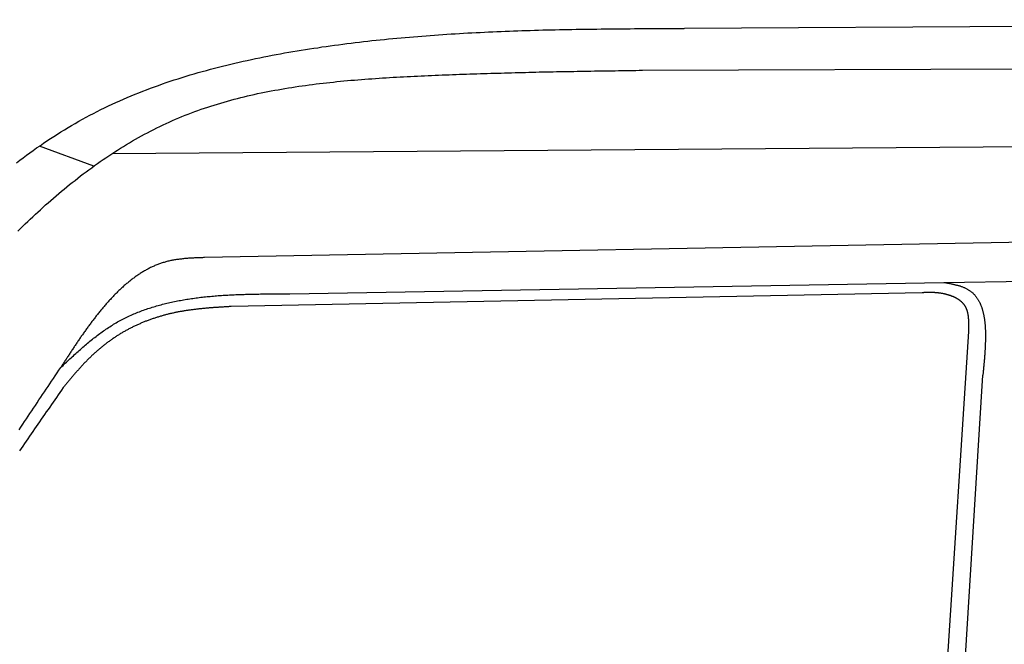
# Model space of a CAD drawing. Extents: x 562 to 7231, y 5317 to 12476.
# Tile 38 of 68: x 2744 to 3600, y 9676 to 10219. Entities that reach past the tile are written whole.
import ezdxf

# ---------------------------------------------------------------- set-up
doc = ezdxf.new("R2010")
doc.units = 0
doc.layers.add('CAR', color=10, linetype='CONTINUOUS')

msp = doc.modelspace()

# ---------------------------------------------------------------- linework, layer by layer
at = {"layer": 'CAR'}
for p, q in [((3322.015, 10211.32), (4447.567, 10218.799)), ((3285.7, 10174.896), (4447.567, 10178.798)), ((2824.7, 10102.53), (4447.567, 10115.178)), ((2808.815, 10091.629), (2761.468, 10109.014)), ((3676.283, 10026.669), (2905.009, 10012.208)), ((3547.453, 9990.721), (4447.567, 10003.697)), ((2979.174, 9980.737), (3547.453, 9990.721)), ((3528.57, 9981.715), (2928.088, 9969.737)), ((3536.148, 9436.974), (3569.133, 9948.034)), ((3552.165, 9439.585), (3581.497, 9910.112))]:
    msp.add_line(p, q, dxfattribs=at)
for points in [[(2741.51, 10094.5, 0), (2744.41, 10096.7, 0), (2747.33, 10098.9, 0), (2750.25, 10101.1, 0), (2753.19, 10103.2, 0), (2756.15, 10105.3, 0), (2759.11, 10107.4, 0), (2762.09, 10109.4, 0), (2765.09, 10111.5, 0), (2768.09, 10113.5, 0), (2771.12, 10115.5, 0), (2774.15, 10117.5, 0), (2777.2, 10119.4, 0), (2780.26, 10121.3, 0), (2783.34, 10123.2, 0), (2786.43, 10125.1, 0), (2789.54, 10127, 0), (2792.66, 10128.8, 0), (2795.8, 10130.6, 0), (2798.95, 10132.3, 0), (2802.12, 10134.1, 0), (2805.3, 10135.8, 0), (2808.5, 10137.4, 0), (2811.71, 10139.1, 0), (2814.94, 10140.7, 0), (2818.18, 10142.3, 0), (2821.44, 10143.9, 0), (2824.71, 10145.4, 0), (2827.99, 10146.9, 0), (2831.29, 10148.4, 0), (2834.6, 10149.8, 0), (2837.92, 10151.3, 0), (2841.26, 10152.7, 0), (2844.61, 10154, 0), (2847.97, 10155.4, 0), (2851.34, 10156.7, 0), (2854.72, 10158, 0), (2858.11, 10159.3, 0), (2861.52, 10160.6, 0), (2864.93, 10161.8, 0), (2868.36, 10163, 0), (2871.79, 10164.2, 0), (2875.24, 10165.3, 0), (2878.69, 10166.5, 0), (2882.16, 10167.6, 0), (2885.63, 10168.7, 0), (2889.11, 10169.8, 0), (2892.6, 10170.8, 0), (2896.1, 10171.9, 0), (2899.61, 10172.9, 0), (2903.12, 10173.9, 0), (2906.64, 10174.8, 0), (2910.17, 10175.8, 0), (2913.7, 10176.7, 0), (2917.25, 10177.6, 0), (2920.79, 10178.5, 0), (2924.35, 10179.4, 0), (2927.91, 10180.2, 0), (2931.47, 10181.1, 0), (2935.04, 10181.9, 0), (2938.62, 10182.7, 0), (2942.2, 10183.5, 0), (2945.78, 10184.3, 0), (2949.37, 10185, 0), (2952.96, 10185.8, 0), (2956.55, 10186.5, 0), (2960.15, 10187.2, 0), (2963.76, 10187.9, 0), (2967.36, 10188.5, 0), (2970.97, 10189.2, 0), (2974.58, 10189.9, 0), (2978.19, 10190.5, 0), (2981.8, 10191.1, 0), (2985.41, 10191.7, 0), (2989.03, 10192.3, 0), (2992.64, 10192.9, 0), (2996.26, 10193.5, 0), (2999.88, 10194, 0), (3003.49, 10194.5, 0), (3007.11, 10195.1, 0), (3010.73, 10195.6, 0), (3014.35, 10196.1, 0), (3017.96, 10196.6, 0), (3021.58, 10197.1, 0), (3025.2, 10197.6, 0), (3028.82, 10198, 0), (3032.43, 10198.5, 0), (3036.05, 10198.9, 0), (3039.67, 10199.4, 0), (3043.29, 10199.8, 0), (3046.9, 10200.2, 0), (3050.52, 10200.6, 0), (3054.14, 10201, 0), (3057.76, 10201.4, 0), (3061.38, 10201.7, 0), (3065, 10202.1, 0), (3068.61, 10202.4, 0), (3072.23, 10202.8, 0), (3075.85, 10203.1, 0), (3079.47, 10203.4, 0), (3083.09, 10203.7, 0), (3086.71, 10204, 0), (3090.33, 10204.3, 0), (3093.94, 10204.6, 0), (3097.56, 10204.9, 0), (3101.18, 10205.2, 0), (3104.8, 10205.4, 0), (3108.42, 10205.7, 0), (3112.04, 10205.9, 0), (3115.66, 10206.2, 0), (3119.28, 10206.4, 0), (3122.9, 10206.6, 0), (3126.52, 10206.9, 0), (3130.14, 10207.1, 0), (3133.76, 10207.3, 0), (3137.37, 10207.5, 0), (3140.99, 10207.7, 0), (3144.61, 10207.8, 0), (3148.23, 10208, 0), (3151.85, 10208.2, 0), (3155.47, 10208.3, 0), (3159.09, 10208.5, 0), (3162.71, 10208.7, 0), (3166.33, 10208.8, 0), (3169.95, 10208.9, 0), (3173.57, 10209.1, 0), (3177.19, 10209.2, 0), (3180.81, 10209.3, 0), (3184.43, 10209.4, 0), (3188.05, 10209.5, 0), (3191.67, 10209.7, 0), (3195.29, 10209.8, 0), (3198.91, 10209.9, 0), (3202.53, 10209.9, 0), (3206.15, 10210, 0), (3209.77, 10210.1, 0), (3213.39, 10210.2, 0), (3217.02, 10210.3, 0), (3220.64, 10210.3, 0), (3224.26, 10210.4, 0), (3227.88, 10210.5, 0), (3231.5, 10210.5, 0), (3235.12, 10210.6, 0), (3238.74, 10210.6, 0), (3242.36, 10210.7, 0), (3245.98, 10210.7, 0), (3249.6, 10210.8, 0), (3253.22, 10210.8, 0), (3256.84, 10210.9, 0), (3260.46, 10210.9, 0), (3264.08, 10211, 0), (3267.7, 10211, 0), (3271.32, 10211, 0), (3274.94, 10211, 0), (3278.57, 10211.1, 0), (3282.19, 10211.1, 0), (3285.81, 10211.1, 0), (3289.43, 10211.1, 0), (3293.05, 10211.2, 0), (3296.67, 10211.2, 0), (3300.29, 10211.2, 0), (3303.91, 10211.2, 0), (3307.53, 10211.2, 0), (3311.15, 10211.3, 0), (3314.77, 10211.3, 0), (3318.39, 10211.3, 0), (3322.01, 10211.3, 0)], [(2742.75, 10035.1, 0), (2744.9, 10037.2, 0), (2747.05, 10039.4, 0), (2749.22, 10041.5, 0), (2751.39, 10043.5, 0), (2753.58, 10045.6, 0), (2755.78, 10047.7, 0), (2757.99, 10049.8, 0), (2760.2, 10051.8, 0), (2762.43, 10053.8, 0), (2764.68, 10055.9, 0), (2766.93, 10057.9, 0), (2769.19, 10059.9, 0), (2771.47, 10061.9, 0), (2773.76, 10063.9, 0), (2776.06, 10065.9, 0), (2778.37, 10067.8, 0), (2780.69, 10069.8, 0), (2783.03, 10071.7, 0), (2785.37, 10073.6, 0), (2787.73, 10075.6, 0), (2790.1, 10077.5, 0), (2792.48, 10079.3, 0), (2794.87, 10081.2, 0), (2797.27, 10083.1, 0), (2799.69, 10084.9, 0), (2802.11, 10086.7, 0), (2804.55, 10088.5, 0), (2807, 10090.3, 0), (2809.46, 10092.1, 0), (2811.92, 10093.8, 0), (2814.41, 10095.6, 0), (2816.9, 10097.3, 0), (2819.4, 10099, 0), (2821.91, 10100.7, 0), (2824.44, 10102.4, 0), (2826.97, 10104, 0), (2829.52, 10105.6, 0), (2832.07, 10107.2, 0), (2834.64, 10108.8, 0), (2837.22, 10110.4, 0), (2839.8, 10111.9, 0), (2842.4, 10113.5, 0), (2845.01, 10115, 0), (2847.63, 10116.4, 0), (2850.26, 10117.9, 0), (2852.9, 10119.3, 0), (2855.55, 10120.7, 0), (2858.21, 10122.1, 0), (2860.89, 10123.5, 0), (2863.57, 10124.8, 0), (2866.26, 10126.2, 0), (2868.96, 10127.4, 0), (2871.67, 10128.7, 0), (2874.4, 10129.9, 0), (2877.13, 10131.2, 0), (2879.87, 10132.4, 0), (2882.62, 10133.5, 0), (2885.38, 10134.7, 0), (2888.16, 10135.8, 0), (2890.94, 10136.9, 0), (2893.73, 10137.9, 0), (2896.53, 10139, 0), (2899.33, 10140, 0), (2902.15, 10141, 0), (2904.97, 10141.9, 0), (2907.81, 10142.9, 0), (2910.65, 10143.8, 0), (2913.5, 10144.7, 0), (2916.36, 10145.6, 0), (2919.22, 10146.4, 0), (2922.09, 10147.3, 0), (2924.98, 10148.1, 0), (2927.86, 10148.9, 0), (2930.76, 10149.7, 0), (2933.66, 10150.4, 0), (2936.57, 10151.2, 0), (2939.48, 10151.9, 0), (2942.4, 10152.6, 0), (2945.33, 10153.3, 0), (2948.27, 10153.9, 0), (2951.21, 10154.6, 0), (2954.15, 10155.2, 0), (2957.1, 10155.8, 0), (2960.06, 10156.4, 0), (2963.02, 10156.9, 0), (2965.99, 10157.5, 0), (2968.97, 10158, 0), (2971.94, 10158.6, 0), (2974.93, 10159.1, 0), (2977.91, 10159.6, 0), (2980.9, 10160, 0), (2983.9, 10160.5, 0), (2986.9, 10161, 0), (2989.9, 10161.4, 0), (2992.91, 10161.8, 0), (2995.92, 10162.2, 0), (2998.94, 10162.6, 0), (3001.96, 10163, 0), (3004.98, 10163.4, 0), (3008, 10163.7, 0), (3011.03, 10164.1, 0), (3014.06, 10164.4, 0), (3017.09, 10164.7, 0), (3020.13, 10165, 0), (3023.16, 10165.3, 0), (3026.2, 10165.6, 0), (3029.24, 10165.9, 0), (3032.28, 10166.2, 0), (3035.33, 10166.4, 0), (3038.37, 10166.7, 0), (3041.42, 10166.9, 0), (3044.47, 10167.2, 0), (3047.52, 10167.4, 0), (3050.57, 10167.6, 0), (3053.62, 10167.8, 0), (3056.67, 10168, 0), (3059.72, 10168.2, 0), (3062.77, 10168.4, 0), (3065.82, 10168.6, 0), (3068.87, 10168.8, 0), (3071.92, 10168.9, 0), (3074.97, 10169.1, 0), (3078.02, 10169.3, 0), (3081.07, 10169.4, 0), (3084.12, 10169.6, 0), (3087.16, 10169.7, 0), (3090.21, 10169.9, 0), (3093.25, 10170, 0), (3096.3, 10170.2, 0), (3099.34, 10170.3, 0), (3102.38, 10170.4, 0), (3105.41, 10170.6, 0), (3108.45, 10170.7, 0), (3111.48, 10170.8, 0), (3114.52, 10170.9, 0), (3117.55, 10171, 0), (3120.58, 10171.2, 0), (3123.6, 10171.3, 0), (3126.63, 10171.4, 0), (3129.66, 10171.5, 0), (3132.68, 10171.6, 0), (3135.7, 10171.7, 0), (3138.72, 10171.8, 0), (3141.74, 10171.9, 0), (3144.76, 10172, 0), (3147.78, 10172.1, 0), (3150.8, 10172.2, 0), (3153.81, 10172.3, 0), (3156.83, 10172.4, 0), (3159.84, 10172.5, 0), (3162.85, 10172.5, 0), (3165.86, 10172.6, 0), (3168.87, 10172.7, 0), (3171.88, 10172.8, 0), (3174.89, 10172.9, 0), (3177.89, 10172.9, 0), (3180.9, 10173, 0), (3183.9, 10173.1, 0), (3186.91, 10173.2, 0), (3189.91, 10173.2, 0), (3192.91, 10173.3, 0), (3195.91, 10173.4, 0), (3198.91, 10173.4, 0), (3201.91, 10173.5, 0), (3204.91, 10173.5, 0), (3207.91, 10173.6, 0), (3210.91, 10173.7, 0), (3213.9, 10173.7, 0), (3216.9, 10173.8, 0), (3219.9, 10173.8, 0), (3222.89, 10173.9, 0), (3225.89, 10173.9, 0), (3228.88, 10174, 0), (3231.87, 10174.1, 0), (3234.87, 10174.1, 0), (3237.86, 10174.2, 0), (3240.85, 10174.2, 0), (3243.84, 10174.3, 0), (3246.83, 10174.3, 0), (3249.83, 10174.4, 0), (3252.82, 10174.4, 0), (3255.81, 10174.4, 0), (3258.8, 10174.5, 0), (3261.79, 10174.5, 0), (3264.78, 10174.6, 0), (3267.77, 10174.6, 0), (3270.75, 10174.7, 0), (3273.74, 10174.7, 0), (3276.73, 10174.8, 0), (3279.72, 10174.8, 0), (3282.71, 10174.9, 0), (3285.7, 10174.9, 0)], [(2905.01, 10012.2, 0), (2904.13, 10012.2, 0), (2903.25, 10012.1, 0), (2902.37, 10012.1, 0), (2901.49, 10012.1, 0), (2900.62, 10012.1, 0), (2899.74, 10012, 0), (2898.86, 10012, 0), (2897.99, 10011.9, 0), (2897.11, 10011.9, 0), (2896.23, 10011.9, 0), (2895.36, 10011.8, 0), (2894.49, 10011.8, 0), (2893.61, 10011.7, 0), (2892.74, 10011.7, 0), (2891.87, 10011.6, 0), (2891, 10011.6, 0), (2890.14, 10011.5, 0), (2889.27, 10011.4, 0), (2888.41, 10011.4, 0), (2887.54, 10011.3, 0), (2886.68, 10011.2, 0), (2885.82, 10011.1, 0), (2884.96, 10011, 0), (2884.11, 10010.9, 0), (2883.25, 10010.8, 0), (2882.4, 10010.7, 0), (2881.55, 10010.6, 0), (2880.7, 10010.5, 0), (2879.85, 10010.3, 0), (2879.01, 10010.2, 0), (2878.17, 10010, 0), (2877.33, 10009.9, 0), (2876.5, 10009.7, 0), (2875.66, 10009.6, 0), (2874.83, 10009.4, 0), (2874, 10009.2, 0), (2873.18, 10009, 0), (2872.36, 10008.8, 0), (2871.54, 10008.6, 0), (2870.72, 10008.4, 0), (2869.91, 10008.1, 0), (2869.1, 10007.9, 0), (2868.3, 10007.6, 0), (2867.49, 10007.4, 0), (2866.69, 10007.1, 0), (2865.9, 10006.8, 0), (2865.1, 10006.5, 0), (2864.31, 10006.2, 0), (2863.53, 10005.9, 0), (2862.74, 10005.6, 0), (2861.96, 10005.3, 0), (2861.19, 10004.9, 0), (2860.41, 10004.6, 0), (2859.64, 10004.2, 0), (2858.88, 10003.9, 0), (2858.11, 10003.5, 0), (2857.35, 10003.1, 0), (2856.59, 10002.7, 0), (2855.84, 10002.3, 0), (2855.08, 10001.9, 0), (2854.34, 10001.5, 0), (2853.59, 10001.1, 0), (2852.85, 10000.7, 0), (2852.11, 10000.2, 0), (2851.37, 9999.81, 0), (2850.64, 9999.36, 0), (2849.91, 9998.9, 0), (2849.18, 9998.44, 0), (2848.46, 9997.97, 0), (2847.74, 9997.5, 0), (2847.02, 9997.01, 0), (2846.3, 9996.52, 0), (2845.59, 9996.03, 0), (2844.88, 9995.52, 0), (2844.18, 9995.01, 0), (2843.48, 9994.5, 0), (2842.78, 9993.98, 0), (2842.08, 9993.45, 0), (2841.39, 9992.92, 0), (2840.69, 9992.38, 0), (2840.01, 9991.83, 0), (2839.32, 9991.28, 0), (2838.64, 9990.72, 0), (2837.96, 9990.16, 0), (2837.29, 9989.59, 0), (2836.61, 9989.02, 0), (2835.94, 9988.44, 0), (2835.28, 9987.86, 0), (2834.61, 9987.27, 0), (2833.95, 9986.67, 0), (2833.3, 9986.08, 0), (2832.64, 9985.47, 0), (2831.99, 9984.87, 0), (2831.34, 9984.26, 0), (2830.69, 9983.64, 0), (2830.05, 9983.02, 0), (2829.41, 9982.4, 0), (2828.77, 9981.77, 0), (2828.14, 9981.13, 0), (2827.51, 9980.5, 0), (2826.88, 9979.86, 0), (2826.25, 9979.21, 0), (2825.63, 9978.57, 0), (2825.01, 9977.92, 0), (2824.39, 9977.26, 0), (2823.78, 9976.61, 0), (2823.17, 9975.95, 0), (2822.56, 9975.28, 0), (2821.95, 9974.62, 0), (2821.35, 9973.95, 0), (2820.75, 9973.28, 0), (2820.15, 9972.6, 0), (2819.56, 9971.93, 0), (2818.96, 9971.25, 0), (2818.38, 9970.57, 0), (2817.79, 9969.88, 0), (2817.21, 9969.2, 0), (2816.63, 9968.51, 0), (2816.05, 9967.82, 0), (2815.47, 9967.13, 0), (2814.9, 9966.44, 0), (2814.33, 9965.74, 0), (2813.77, 9965.05, 0), (2813.2, 9964.35, 0), (2812.64, 9963.65, 0), (2812.08, 9962.95, 0), (2811.53, 9962.25, 0), (2810.97, 9961.55, 0), (2810.42, 9960.85, 0), (2809.88, 9960.14, 0), (2809.33, 9959.44, 0), (2808.79, 9958.74, 0), (2808.25, 9958.03, 0), (2807.71, 9957.33, 0), (2807.18, 9956.62, 0), (2806.65, 9955.91, 0), (2806.12, 9955.21, 0), (2805.59, 9954.5, 0), (2805.07, 9953.79, 0), (2804.55, 9953.09, 0), (2804.03, 9952.38, 0), (2803.51, 9951.67, 0), (2802.99, 9950.96, 0), (2802.48, 9950.26, 0), (2801.97, 9949.55, 0), (2801.46, 9948.84, 0), (2800.96, 9948.13, 0), (2800.45, 9947.42, 0), (2799.95, 9946.71, 0), (2799.45, 9946, 0), (2798.95, 9945.29, 0), (2798.46, 9944.58, 0), (2797.96, 9943.87, 0), (2797.47, 9943.15, 0), (2796.98, 9942.44, 0), (2796.49, 9941.73, 0), (2796, 9941.02, 0), (2795.51, 9940.31, 0), (2795.03, 9939.59, 0), (2794.55, 9938.88, 0), (2794.06, 9938.17, 0), (2793.58, 9937.46, 0), (2793.1, 9936.74, 0), (2792.63, 9936.03, 0), (2792.15, 9935.32, 0), (2791.67, 9934.6, 0), (2791.2, 9933.89, 0), (2790.73, 9933.17, 0), (2790.25, 9932.46, 0), (2789.78, 9931.75, 0), (2789.31, 9931.03, 0), (2788.84, 9930.32, 0), (2788.38, 9929.6, 0), (2787.91, 9928.89, 0), (2787.44, 9928.17, 0), (2786.97, 9927.46, 0), (2786.51, 9926.74, 0), (2786.04, 9926.03, 0), (2785.58, 9925.31, 0), (2785.12, 9924.6, 0), (2784.65, 9923.88, 0), (2784.19, 9923.17, 0), (2783.73, 9922.45, 0), (2783.27, 9921.74, 0), (2782.81, 9921.02, 0), (2782.35, 9920.3, 0), (2781.88, 9919.59, 0), (2781.42, 9918.87, 0), (2780.96, 9918.16, 0), (2780.5, 9917.44, 0), (2780.04, 9916.73, 0)], [(3547.45, 9990.72, 0), (3548.09, 9990.61, 0), (3548.73, 9990.49, 0), (3549.37, 9990.37, 0), (3550, 9990.26, 0), (3550.64, 9990.14, 0), (3551.27, 9990.02, 0), (3551.91, 9989.9, 0), (3552.54, 9989.77, 0), (3553.17, 9989.65, 0), (3553.79, 9989.52, 0), (3554.42, 9989.39, 0), (3555.04, 9989.26, 0), (3555.66, 9989.13, 0), (3556.27, 9988.99, 0), (3556.88, 9988.85, 0), (3557.49, 9988.7, 0), (3558.09, 9988.55, 0), (3558.69, 9988.4, 0), (3559.28, 9988.24, 0), (3559.87, 9988.08, 0), (3560.45, 9987.91, 0), (3561.03, 9987.74, 0), (3561.6, 9987.56, 0), (3562.16, 9987.38, 0), (3562.72, 9987.19, 0), (3563.27, 9986.99, 0), (3563.82, 9986.79, 0), (3564.35, 9986.58, 0), (3564.88, 9986.37, 0), (3565.41, 9986.15, 0), (3565.92, 9985.92, 0), (3566.43, 9985.68, 0), (3566.93, 9985.43, 0), (3567.41, 9985.18, 0), (3567.89, 9984.92, 0), (3568.37, 9984.65, 0), (3568.83, 9984.37, 0), (3569.28, 9984.08, 0), (3569.73, 9983.79, 0), (3570.16, 9983.49, 0), (3570.59, 9983.18, 0), (3571.01, 9982.86, 0), (3571.42, 9982.53, 0), (3571.82, 9982.2, 0), (3572.22, 9981.86, 0), (3572.61, 9981.51, 0), (3572.98, 9981.16, 0), (3573.35, 9980.8, 0), (3573.72, 9980.43, 0), (3574.07, 9980.05, 0), (3574.42, 9979.66, 0), (3574.76, 9979.27, 0), (3575.09, 9978.87, 0), (3575.41, 9978.47, 0), (3575.73, 9978.06, 0), (3576.04, 9977.64, 0), (3576.34, 9977.21, 0), (3576.64, 9976.78, 0), (3576.92, 9976.34, 0), (3577.2, 9975.89, 0), (3577.48, 9975.44, 0), (3577.74, 9974.98, 0), (3578, 9974.51, 0), (3578.25, 9974.04, 0), (3578.5, 9973.56, 0), (3578.74, 9973.08, 0), (3578.97, 9972.59, 0), (3579.2, 9972.09, 0), (3579.41, 9971.59, 0), (3579.63, 9971.08, 0), (3579.83, 9970.57, 0), (3580.03, 9970.05, 0), (3580.23, 9969.52, 0), (3580.42, 9968.99, 0), (3580.6, 9968.45, 0), (3580.77, 9967.91, 0), (3580.94, 9967.36, 0), (3581.11, 9966.81, 0), (3581.26, 9966.25, 0), (3581.42, 9965.69, 0), (3581.56, 9965.12, 0), (3581.7, 9964.55, 0), (3581.84, 9963.97, 0), (3581.97, 9963.38, 0), (3582.1, 9962.79, 0), (3582.21, 9962.2, 0), (3582.33, 9961.6, 0), (3582.44, 9961, 0), (3582.54, 9960.39, 0), (3582.64, 9959.77, 0), (3582.74, 9959.16, 0), (3582.83, 9958.53, 0), (3582.91, 9957.91, 0), (3582.99, 9957.28, 0), (3583.07, 9956.64, 0), (3583.14, 9956, 0), (3583.2, 9955.36, 0), (3583.26, 9954.71, 0), (3583.32, 9954.06, 0), (3583.37, 9953.41, 0), (3583.42, 9952.75, 0), (3583.47, 9952.08, 0), (3583.51, 9951.42, 0), (3583.55, 9950.75, 0), (3583.58, 9950.07, 0), (3583.61, 9949.39, 0), (3583.63, 9948.71, 0), (3583.65, 9948.03, 0), (3583.67, 9947.34, 0), (3583.69, 9946.65, 0), (3583.7, 9945.95, 0), (3583.7, 9945.26, 0), (3583.71, 9944.56, 0), (3583.71, 9943.85, 0), (3583.71, 9943.14, 0), (3583.7, 9942.43, 0), (3583.69, 9941.72, 0), (3583.68, 9941.01, 0), (3583.66, 9940.29, 0), (3583.65, 9939.57, 0), (3583.63, 9938.85, 0), (3583.6, 9938.12, 0), (3583.58, 9937.39, 0), (3583.55, 9936.66, 0), (3583.52, 9935.93, 0), (3583.49, 9935.19, 0), (3583.45, 9934.46, 0), (3583.41, 9933.72, 0), (3583.37, 9932.98, 0), (3583.33, 9932.23, 0), (3583.29, 9931.49, 0), (3583.24, 9930.74, 0), (3583.19, 9929.99, 0), (3583.14, 9929.24, 0), (3583.09, 9928.49, 0), (3583.04, 9927.73, 0), (3582.98, 9926.98, 0), (3582.92, 9926.22, 0), (3582.87, 9925.46, 0), (3582.81, 9924.7, 0), (3582.75, 9923.94, 0), (3582.68, 9923.18, 0), (3582.62, 9922.42, 0), (3582.56, 9921.65, 0), (3582.49, 9920.89, 0), (3582.42, 9920.12, 0), (3582.36, 9919.36, 0), (3582.29, 9918.59, 0), (3582.22, 9917.82, 0), (3582.15, 9917.05, 0), (3582.08, 9916.28, 0), (3582.01, 9915.51, 0), (3581.93, 9914.74, 0), (3581.86, 9913.97, 0), (3581.79, 9913.2, 0), (3581.72, 9912.43, 0), (3581.64, 9911.66, 0), (3581.57, 9910.88, 0), (3581.5, 9910.11, 0)], [(2780.04, 9916.73, 0), (2781.05, 9917.67, 0), (2782.05, 9918.61, 0), (2783.06, 9919.55, 0), (2784.06, 9920.49, 0), (2785.07, 9921.43, 0), (2786.07, 9922.37, 0), (2787.08, 9923.31, 0), (2788.09, 9924.24, 0), (2789.1, 9925.17, 0), (2790.11, 9926.1, 0), (2791.12, 9927.03, 0), (2792.13, 9927.96, 0), (2793.14, 9928.88, 0), (2794.16, 9929.8, 0), (2795.18, 9930.71, 0), (2796.2, 9931.62, 0), (2797.22, 9932.52, 0), (2798.24, 9933.42, 0), (2799.27, 9934.32, 0), (2800.3, 9935.21, 0), (2801.33, 9936.1, 0), (2802.36, 9936.98, 0), (2803.4, 9937.85, 0), (2804.44, 9938.72, 0), (2805.48, 9939.58, 0), (2806.53, 9940.43, 0), (2807.58, 9941.28, 0), (2808.63, 9942.12, 0), (2809.69, 9942.95, 0), (2810.75, 9943.77, 0), (2811.81, 9944.59, 0), (2812.88, 9945.39, 0), (2813.95, 9946.19, 0), (2815.03, 9946.98, 0), (2816.11, 9947.76, 0), (2817.19, 9948.53, 0), (2818.28, 9949.29, 0), (2819.38, 9950.04, 0), (2820.48, 9950.78, 0), (2821.58, 9951.51, 0), (2822.69, 9952.23, 0), (2823.8, 9952.94, 0), (2824.92, 9953.63, 0), (2826.05, 9954.32, 0), (2827.18, 9954.99, 0), (2828.32, 9955.65, 0), (2829.46, 9956.3, 0), (2830.61, 9956.94, 0), (2831.76, 9957.57, 0), (2832.92, 9958.18, 0), (2834.08, 9958.79, 0), (2835.25, 9959.38, 0), (2836.42, 9959.97, 0), (2837.6, 9960.54, 0), (2838.78, 9961.1, 0), (2839.97, 9961.65, 0), (2841.16, 9962.19, 0), (2842.36, 9962.73, 0), (2843.56, 9963.25, 0), (2844.77, 9963.76, 0), (2845.98, 9964.26, 0), (2847.2, 9964.75, 0), (2848.42, 9965.23, 0), (2849.64, 9965.7, 0), (2850.87, 9966.16, 0), (2852.1, 9966.61, 0), (2853.34, 9967.06, 0), (2854.59, 9967.49, 0), (2855.83, 9967.91, 0), (2857.08, 9968.33, 0), (2858.34, 9968.74, 0), (2859.6, 9969.13, 0), (2860.86, 9969.52, 0), (2862.13, 9969.9, 0), (2863.4, 9970.27, 0), (2864.68, 9970.63, 0), (2865.95, 9970.99, 0), (2867.24, 9971.33, 0), (2868.52, 9971.67, 0), (2869.81, 9972, 0), (2871.11, 9972.32, 0), (2872.41, 9972.63, 0), (2873.71, 9972.94, 0), (2875.01, 9973.24, 0), (2876.32, 9973.53, 0), (2877.63, 9973.81, 0), (2878.95, 9974.08, 0), (2880.26, 9974.35, 0), (2881.59, 9974.61, 0), (2882.91, 9974.87, 0), (2884.24, 9975.11, 0), (2885.57, 9975.35, 0), (2886.9, 9975.58, 0), (2888.24, 9975.81, 0), (2889.58, 9976.03, 0), (2890.92, 9976.24, 0), (2892.27, 9976.45, 0), (2893.62, 9976.65, 0), (2894.97, 9976.84, 0), (2896.32, 9977.03, 0), (2897.68, 9977.21, 0), (2899.04, 9977.38, 0), (2900.4, 9977.55, 0), (2901.76, 9977.72, 0), (2903.13, 9977.88, 0), (2904.5, 9978.03, 0), (2905.87, 9978.18, 0), (2907.24, 9978.32, 0), (2908.62, 9978.45, 0), (2910, 9978.58, 0), (2911.38, 9978.71, 0), (2912.76, 9978.83, 0), (2914.14, 9978.95, 0), (2915.53, 9979.06, 0), (2916.92, 9979.17, 0), (2918.31, 9979.27, 0), (2919.7, 9979.37, 0), (2921.09, 9979.46, 0), (2922.49, 9979.55, 0), (2923.89, 9979.63, 0), (2925.29, 9979.71, 0), (2926.69, 9979.79, 0), (2928.09, 9979.86, 0), (2929.49, 9979.93, 0), (2930.9, 9980, 0), (2932.3, 9980.06, 0), (2933.71, 9980.12, 0), (2935.12, 9980.17, 0), (2936.53, 9980.23, 0), (2937.94, 9980.27, 0), (2939.36, 9980.32, 0), (2940.77, 9980.36, 0), (2942.18, 9980.4, 0), (2943.6, 9980.44, 0), (2945.02, 9980.47, 0), (2946.43, 9980.5, 0), (2947.85, 9980.53, 0), (2949.27, 9980.56, 0), (2950.69, 9980.58, 0), (2952.11, 9980.61, 0), (2953.53, 9980.63, 0), (2954.96, 9980.64, 0), (2956.38, 9980.66, 0), (2957.8, 9980.67, 0), (2959.23, 9980.69, 0), (2960.65, 9980.7, 0), (2962.07, 9980.71, 0), (2963.5, 9980.71, 0), (2964.92, 9980.72, 0), (2966.35, 9980.73, 0), (2967.77, 9980.73, 0), (2969.2, 9980.73, 0), (2970.62, 9980.74, 0), (2972.05, 9980.74, 0), (2973.47, 9980.74, 0), (2974.9, 9980.74, 0), (2976.32, 9980.74, 0), (2977.75, 9980.74, 0), (2979.17, 9980.74, 0)], [(3569.13, 9948.03, 0), (3569.14, 9948.39, 0), (3569.16, 9948.75, 0), (3569.17, 9949.11, 0), (3569.18, 9949.47, 0), (3569.19, 9949.83, 0), (3569.2, 9950.19, 0), (3569.21, 9950.55, 0), (3569.22, 9950.91, 0), (3569.22, 9951.27, 0), (3569.23, 9951.63, 0), (3569.24, 9951.98, 0), (3569.25, 9952.34, 0), (3569.25, 9952.7, 0), (3569.26, 9953.05, 0), (3569.26, 9953.41, 0), (3569.26, 9953.76, 0), (3569.26, 9954.12, 0), (3569.26, 9954.47, 0), (3569.26, 9954.82, 0), (3569.26, 9955.17, 0), (3569.25, 9955.52, 0), (3569.25, 9955.87, 0), (3569.24, 9956.22, 0), (3569.23, 9956.57, 0), (3569.22, 9956.92, 0), (3569.21, 9957.26, 0), (3569.19, 9957.61, 0), (3569.17, 9957.95, 0), (3569.16, 9958.29, 0), (3569.14, 9958.63, 0), (3569.11, 9958.97, 0), (3569.09, 9959.31, 0), (3569.06, 9959.64, 0), (3569.03, 9959.98, 0), (3569, 9960.31, 0), (3568.96, 9960.64, 0), (3568.92, 9960.98, 0), (3568.88, 9961.3, 0), (3568.84, 9961.63, 0), (3568.79, 9961.96, 0), (3568.74, 9962.28, 0), (3568.69, 9962.6, 0), (3568.63, 9962.92, 0), (3568.57, 9963.24, 0), (3568.51, 9963.55, 0), (3568.45, 9963.87, 0), (3568.38, 9964.18, 0), (3568.31, 9964.49, 0), (3568.23, 9964.8, 0), (3568.15, 9965.1, 0), (3568.07, 9965.41, 0), (3567.98, 9965.71, 0), (3567.89, 9966.01, 0), (3567.79, 9966.3, 0), (3567.7, 9966.6, 0), (3567.59, 9966.89, 0), (3567.49, 9967.18, 0), (3567.37, 9967.46, 0), (3567.26, 9967.75, 0), (3567.14, 9968.03, 0), (3567.02, 9968.31, 0), (3566.89, 9968.58, 0), (3566.75, 9968.85, 0), (3566.62, 9969.12, 0), (3566.47, 9969.39, 0), (3566.32, 9969.66, 0), (3566.17, 9969.92, 0), (3566.02, 9970.18, 0), (3565.85, 9970.43, 0), (3565.69, 9970.68, 0), (3565.51, 9970.93, 0), (3565.33, 9971.18, 0), (3565.15, 9971.42, 0), (3564.96, 9971.66, 0), (3564.77, 9971.9, 0), (3564.57, 9972.13, 0), (3564.37, 9972.36, 0), (3564.16, 9972.59, 0), (3563.95, 9972.82, 0), (3563.73, 9973.04, 0), (3563.51, 9973.26, 0), (3563.29, 9973.47, 0), (3563.06, 9973.68, 0), (3562.83, 9973.89, 0), (3562.59, 9974.1, 0), (3562.35, 9974.3, 0), (3562.1, 9974.5, 0), (3561.85, 9974.7, 0), (3561.6, 9974.9, 0), (3561.34, 9975.09, 0), (3561.08, 9975.28, 0), (3560.81, 9975.46, 0), (3560.54, 9975.65, 0), (3560.27, 9975.83, 0), (3560, 9976, 0), (3559.72, 9976.18, 0), (3559.44, 9976.35, 0), (3559.15, 9976.52, 0), (3558.86, 9976.68, 0), (3558.57, 9976.85, 0), (3558.28, 9977.01, 0), (3557.98, 9977.16, 0), (3557.68, 9977.32, 0), (3557.38, 9977.47, 0), (3557.08, 9977.62, 0), (3556.77, 9977.76, 0), (3556.46, 9977.91, 0), (3556.15, 9978.05, 0), (3555.83, 9978.19, 0), (3555.52, 9978.32, 0), (3555.2, 9978.45, 0), (3554.88, 9978.58, 0), (3554.55, 9978.71, 0), (3554.23, 9978.83, 0), (3553.9, 9978.96, 0), (3553.58, 9979.08, 0), (3553.25, 9979.19, 0), (3552.92, 9979.31, 0), (3552.58, 9979.42, 0), (3552.25, 9979.52, 0), (3551.91, 9979.63, 0), (3551.58, 9979.73, 0), (3551.24, 9979.83, 0), (3550.9, 9979.93, 0), (3550.56, 9980.03, 0), (3550.22, 9980.12, 0), (3549.88, 9980.21, 0), (3549.54, 9980.3, 0), (3549.19, 9980.38, 0), (3548.85, 9980.47, 0), (3548.5, 9980.55, 0), (3548.16, 9980.62, 0), (3547.81, 9980.7, 0), (3547.47, 9980.77, 0), (3547.12, 9980.84, 0), (3546.78, 9980.91, 0), (3546.43, 9980.98, 0), (3546.08, 9981.04, 0), (3545.74, 9981.1, 0), (3545.39, 9981.16, 0), (3545.05, 9981.21, 0), (3544.7, 9981.27, 0), (3544.36, 9981.32, 0), (3544.01, 9981.37, 0), (3543.67, 9981.41, 0), (3543.33, 9981.46, 0), (3542.98, 9981.5, 0), (3542.64, 9981.54, 0), (3542.3, 9981.57, 0), (3541.96, 9981.61, 0), (3541.62, 9981.64, 0), (3541.28, 9981.67, 0), (3540.95, 9981.7, 0), (3540.61, 9981.73, 0), (3540.28, 9981.75, 0), (3539.94, 9981.77, 0), (3539.61, 9981.79, 0), (3539.27, 9981.81, 0), (3538.94, 9981.83, 0), (3538.61, 9981.84, 0), (3538.28, 9981.85, 0), (3537.95, 9981.86, 0), (3537.62, 9981.87, 0), (3537.29, 9981.88, 0), (3536.96, 9981.89, 0), (3536.64, 9981.89, 0), (3536.31, 9981.9, 0), (3535.98, 9981.9, 0), (3535.66, 9981.9, 0), (3535.33, 9981.9, 0), (3535.01, 9981.9, 0), (3534.68, 9981.9, 0), (3534.36, 9981.89, 0), (3534.03, 9981.89, 0), (3533.71, 9981.88, 0), (3533.39, 9981.88, 0), (3533.06, 9981.87, 0), (3532.74, 9981.86, 0), (3532.42, 9981.85, 0), (3532.1, 9981.84, 0), (3531.78, 9981.83, 0), (3531.45, 9981.82, 0), (3531.13, 9981.81, 0), (3530.81, 9981.8, 0), (3530.49, 9981.79, 0), (3530.17, 9981.78, 0), (3529.85, 9981.77, 0), (3529.53, 9981.75, 0), (3529.21, 9981.74, 0), (3528.89, 9981.73, 0), (3528.57, 9981.71, 0)], [(2928.09, 9969.74, 0), (2927.33, 9969.69, 0), (2926.58, 9969.65, 0), (2925.82, 9969.6, 0), (2925.06, 9969.55, 0), (2924.31, 9969.51, 0), (2923.55, 9969.46, 0), (2922.79, 9969.41, 0), (2922.04, 9969.37, 0), (2921.28, 9969.32, 0), (2920.53, 9969.27, 0), (2919.77, 9969.22, 0), (2919.01, 9969.17, 0), (2918.26, 9969.13, 0), (2917.5, 9969.07, 0), (2916.75, 9969.02, 0), (2915.99, 9968.97, 0), (2915.24, 9968.92, 0), (2914.48, 9968.87, 0), (2913.73, 9968.81, 0), (2912.97, 9968.76, 0), (2912.22, 9968.7, 0), (2911.46, 9968.64, 0), (2910.71, 9968.58, 0), (2909.95, 9968.52, 0), (2909.2, 9968.46, 0), (2908.45, 9968.4, 0), (2907.69, 9968.34, 0), (2906.94, 9968.27, 0), (2906.19, 9968.2, 0), (2905.43, 9968.14, 0), (2904.68, 9968.07, 0), (2903.93, 9968, 0), (2903.18, 9967.92, 0), (2902.42, 9967.85, 0), (2901.67, 9967.77, 0), (2900.92, 9967.69, 0), (2900.17, 9967.61, 0), (2899.42, 9967.53, 0), (2898.67, 9967.45, 0), (2897.92, 9967.36, 0), (2897.17, 9967.27, 0), (2896.42, 9967.18, 0), (2895.67, 9967.09, 0), (2894.92, 9967, 0), (2894.17, 9966.9, 0), (2893.42, 9966.8, 0), (2892.67, 9966.7, 0), (2891.93, 9966.6, 0), (2891.18, 9966.49, 0), (2890.43, 9966.38, 0), (2889.69, 9966.27, 0), (2888.94, 9966.16, 0), (2888.19, 9966.04, 0), (2887.45, 9965.92, 0), (2886.7, 9965.8, 0), (2885.96, 9965.67, 0), (2885.22, 9965.55, 0), (2884.47, 9965.41, 0), (2883.73, 9965.28, 0), (2882.99, 9965.14, 0), (2882.25, 9965, 0), (2881.5, 9964.86, 0), (2880.76, 9964.71, 0), (2880.02, 9964.56, 0), (2879.28, 9964.41, 0), (2878.54, 9964.26, 0), (2877.8, 9964.1, 0), (2877.06, 9963.93, 0), (2876.33, 9963.77, 0), (2875.59, 9963.6, 0), (2874.85, 9963.42, 0), (2874.12, 9963.25, 0), (2873.38, 9963.07, 0), (2872.65, 9962.88, 0), (2871.91, 9962.69, 0), (2871.18, 9962.5, 0), (2870.45, 9962.31, 0), (2869.71, 9962.11, 0), (2868.98, 9961.91, 0), (2868.25, 9961.71, 0), (2867.52, 9961.5, 0), (2866.8, 9961.29, 0), (2866.07, 9961.07, 0), (2865.34, 9960.85, 0), (2864.62, 9960.63, 0), (2863.89, 9960.41, 0), (2863.17, 9960.18, 0), (2862.45, 9959.94, 0), (2861.72, 9959.71, 0), (2861, 9959.47, 0), (2860.28, 9959.22, 0), (2859.57, 9958.98, 0), (2858.85, 9958.73, 0), (2858.13, 9958.47, 0), (2857.42, 9958.22, 0), (2856.71, 9957.96, 0), (2856, 9957.69, 0), (2855.29, 9957.42, 0), (2854.58, 9957.15, 0), (2853.87, 9956.88, 0), (2853.16, 9956.6, 0), (2852.46, 9956.32, 0), (2851.75, 9956.03, 0), (2851.05, 9955.74, 0), (2850.35, 9955.45, 0), (2849.65, 9955.15, 0), (2848.96, 9954.85, 0), (2848.26, 9954.55, 0), (2847.57, 9954.24, 0), (2846.87, 9953.93, 0), (2846.18, 9953.62, 0), (2845.49, 9953.3, 0), (2844.81, 9952.98, 0), (2844.12, 9952.65, 0), (2843.44, 9952.32, 0), (2842.76, 9951.99, 0), (2842.08, 9951.65, 0), (2841.4, 9951.32, 0), (2840.72, 9950.97, 0), (2840.05, 9950.63, 0), (2839.38, 9950.28, 0), (2838.7, 9949.92, 0), (2838.04, 9949.56, 0), (2837.37, 9949.2, 0), (2836.71, 9948.84, 0), (2836.04, 9948.47, 0), (2835.38, 9948.1, 0), (2834.72, 9947.72, 0), (2834.07, 9947.34, 0), (2833.41, 9946.96, 0), (2832.76, 9946.57, 0), (2832.11, 9946.18, 0), (2831.47, 9945.79, 0), (2830.82, 9945.39, 0), (2830.18, 9944.99, 0), (2829.54, 9944.58, 0), (2828.9, 9944.17, 0), (2828.26, 9943.76, 0), (2827.63, 9943.35, 0), (2827, 9942.93, 0), (2826.37, 9942.51, 0), (2825.74, 9942.08, 0), (2825.12, 9941.65, 0), (2824.5, 9941.22, 0), (2823.88, 9940.79, 0), (2823.26, 9940.35, 0), (2822.64, 9939.91, 0), (2822.03, 9939.46, 0), (2821.42, 9939.01, 0), (2820.81, 9938.56, 0), (2820.2, 9938.11, 0), (2819.6, 9937.65, 0), (2819, 9937.19, 0), (2818.4, 9936.73, 0), (2817.8, 9936.26, 0), (2817.21, 9935.79, 0), (2816.62, 9935.32, 0), (2816.03, 9934.84, 0), (2815.44, 9934.36, 0), (2814.86, 9933.88, 0), (2814.27, 9933.4, 0), (2813.69, 9932.91, 0), (2813.12, 9932.42, 0), (2812.54, 9931.93, 0), (2811.97, 9931.43, 0), (2811.4, 9930.94, 0), (2810.83, 9930.44, 0), (2810.26, 9929.93, 0), (2809.7, 9929.43, 0), (2809.14, 9928.92, 0), (2808.58, 9928.41, 0), (2808.03, 9927.89, 0), (2807.47, 9927.38, 0), (2806.92, 9926.86, 0), (2806.37, 9926.34, 0), (2805.83, 9925.81, 0), (2805.29, 9925.29, 0), (2804.75, 9924.76, 0), (2804.21, 9924.23, 0), (2803.67, 9923.69, 0), (2803.14, 9923.16, 0), (2802.61, 9922.62, 0), (2802.08, 9922.08, 0), (2801.55, 9921.54, 0), (2801.03, 9920.99, 0), (2800.51, 9920.45, 0), (2799.99, 9919.9, 0), (2799.47, 9919.35, 0), (2798.96, 9918.8, 0), (2798.44, 9918.24, 0), (2797.93, 9917.69, 0), (2797.42, 9917.13, 0), (2796.92, 9916.57, 0), (2796.41, 9916.01, 0), (2795.91, 9915.45, 0), (2795.4, 9914.89, 0), (2794.9, 9914.32, 0), (2794.4, 9913.75, 0), (2793.91, 9913.19, 0), (2793.41, 9912.62, 0), (2792.91, 9912.05, 0), (2792.42, 9911.47, 0), (2791.93, 9910.9, 0), (2791.44, 9910.33, 0), (2790.95, 9909.75, 0), (2790.46, 9909.18, 0), (2789.97, 9908.6, 0), (2789.48, 9908.02, 0), (2788.99, 9907.44, 0), (2788.51, 9906.87, 0), (2788.02, 9906.29, 0), (2787.54, 9905.71, 0), (2787.06, 9905.12, 0), (2786.57, 9904.54, 0), (2786.09, 9903.96, 0), (2785.61, 9903.38, 0), (2785.13, 9902.8, 0), (2784.64, 9902.21, 0), (2784.16, 9901.63, 0), (2783.68, 9901.05, 0), (2783.2, 9900.46, 0), (2782.72, 9899.88, 0), (2782.24, 9899.29, 0)], [(2743.91, 9862.73, 0), (2745.47, 9865.09, 0), (2747.04, 9867.44, 0), (2748.6, 9869.79, 0), (2750.17, 9872.14, 0), (2751.74, 9874.49, 0), (2753.31, 9876.84, 0), (2754.88, 9879.18, 0), (2756.45, 9881.53, 0), (2758.02, 9883.88, 0), (2759.59, 9886.23, 0), (2761.16, 9888.58, 0), (2762.73, 9890.92, 0), (2764.3, 9893.27, 0), (2765.88, 9895.62, 0), (2767.45, 9897.96, 0), (2769.02, 9900.31, 0), (2770.6, 9902.65, 0), (2772.17, 9905, 0), (2773.74, 9907.34, 0), (2775.32, 9909.69, 0), (2776.89, 9912.03, 0), (2778.47, 9914.38, 0), (2780.04, 9916.73, 0)], [(2782.24, 9899.29, 0), (2780.77, 9897.18, 0), (2779.3, 9895.07, 0), (2777.83, 9892.96, 0), (2776.36, 9890.85, 0), (2774.89, 9888.74, 0), (2773.42, 9886.63, 0), (2771.95, 9884.52, 0), (2770.48, 9882.41, 0), (2769.01, 9880.3, 0), (2767.54, 9878.18, 0), (2766.07, 9876.07, 0), (2764.61, 9873.96, 0), (2763.14, 9871.84, 0), (2761.67, 9869.73, 0), (2760.21, 9867.62, 0), (2758.75, 9865.5, 0), (2757.28, 9863.39, 0), (2755.82, 9861.27, 0), (2754.36, 9859.15, 0), (2752.9, 9857.04, 0), (2751.44, 9854.92, 0), (2749.98, 9852.8, 0), (2748.53, 9850.68, 0), (2747.07, 9848.56, 0), (2745.62, 9846.44, 0), (2744.17, 9844.31, 0)]]:
    msp.add_polyline3d(points, dxfattribs=at)

doc.saveas('drawing.dxf')
